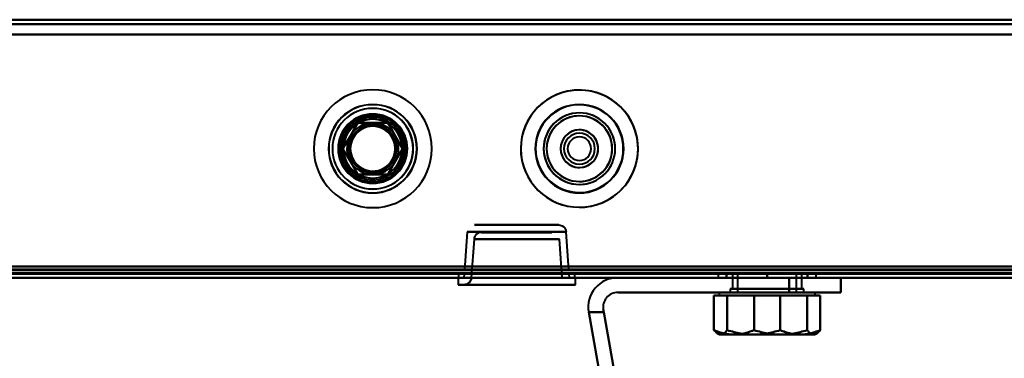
# Model space of a CAD drawing. Header units: millimetres. Extents: x -1087 to 1688, y -120 to 1046.
# Tile 48 of 78: x 324 to 458, y 117 to 163. Entities that reach past the tile are written whole.
import ezdxf

# ---------------------------------------------------------------- set-up
doc = ezdxf.new("R2010")
doc.units = ezdxf.units.MM
doc.layers.add('G-IMPT', color=8, linetype='Continuous', lineweight=40)

# ---------------------------------------------------------------- blocks, each defined once
blk = doc.blocks.new('NEXA 1000 CALQUES_dwg-755156-Arrière')
at = {"layer": 'G-IMPT'}
for p, q in [((548.9, 163.37), (-548.9, 163.37)), ((397.22, 135.52), (385.78, 135.52)), ((397.22, 135.52), (385.78, 135.52)), ((385.78, 135.52), (391.5, 135.52)), ((385.78, 135.52), (391.5, 135.52)), ((391.5, 135.52), (397.22, 135.52)), ((384.78, 134.59), (384.42, 129.37)), ((391.5, 134.59), (384.78, 134.59)), ((391.5, 134.59), (384.78, 134.59)), ((384.78, 134.59), (398.22, 134.59)), ((384.78, 134.59), (398.22, 134.59)), ((385.72, 133.59), (385.35, 128.35)), ((385.72, 133.59), (391.5, 133.59)), ((397.28, 133.59), (385.72, 133.59)), ((397.28, 133.59), (385.72, 133.59)), ((386.72, 134.52), (396.28, 134.52)), ((386.72, 134.52), (396.28, 134.52)), ((391.5, 134.52), (386.72, 134.52)), ((398.22, 134.59), (391.5, 134.59)), ((396.28, 134.52), (391.5, 134.52)), ((396.28, 134.52), (391.5, 134.52)), ((391.5, 133.59), (397.28, 133.59)), ((391.5, 133.59), (397.28, 133.59)), ((397.65, 128.35), (397.28, 133.59)), ((398.58, 129.37), (398.22, 134.59)), ((-549.4, 128.37), (549.4, 128.37)), ((-549.4, 128.37), (549.4, 128.37)), ((179.1, 128.87), (583.9, 128.87)), ((383.55, 128.37), (383.55, 127.42)), ((383.55, 128.37), (399.45, 128.37)), ((383.55, 128.37), (399.45, 128.37)), ((399.45, 128.37), (383.55, 128.37)), ((399.45, 128.37), (383.55, 128.37)), ((383.62, 128.87), (383.62, 128.37)), ((391.5, 128.87), (383.62, 128.87)), ((383.62, 128.87), (399.37, 128.87)), ((383.62, 128.87), (399.37, 128.87)), ((383.62, 128.37), (391.5, 128.37)), ((383.62, 128.37), (391.5, 128.37)), ((399.37, 128.37), (383.62, 128.37)), ((399.37, 128.37), (383.62, 128.37)), ((384.38, 128.87), (384.35, 128.37)), ((398.65, 128.37), (384.35, 128.37)), ((398.65, 128.37), (384.35, 128.37)), ((384.35, 128.37), (398.65, 128.37)), ((384.35, 128.37), (398.65, 128.37)), ((398.62, 128.87), (384.38, 128.87)), ((398.62, 128.87), (384.38, 128.87)), ((384.38, 128.87), (398.62, 128.87)), ((384.38, 128.87), (398.62, 128.87)), ((398.58, 129.37), (384.42, 129.37)), ((398.58, 129.37), (384.42, 129.37)), ((384.42, 129.37), (398.58, 129.37)), ((384.42, 129.37), (398.58, 129.37)), ((385.35, 128.35), (397.65, 128.35)), ((385.35, 128.35), (397.65, 128.35)), ((391.5, 128.35), (385.35, 128.35)), ((399.37, 128.87), (391.5, 128.87)), ((399.37, 128.87), (391.5, 128.87)), ((391.5, 128.37), (399.37, 128.37)), ((397.65, 128.35), (391.5, 128.35)), ((397.65, 128.35), (391.5, 128.35)), ((398.65, 128.37), (398.62, 128.87)), ((399.37, 128.37), (399.37, 128.87)), ((399.45, 127.42), (399.45, 128.37)), ((418.78, 128.87), (418.78, 128.37)), ((418.78, 128.87), (418.78, 128.37)), ((418.78, 128.87), (425.43, 128.87)), ((425.43, 128.87), (418.78, 128.87)), ((418.78, 128.87), (425.43, 128.87)), ((425.43, 128.87), (418.78, 128.87)), ((432.08, 128.37), (418.78, 128.37)), ((432.08, 128.37), (418.78, 128.37)), ((418.78, 128.37), (425.43, 128.37)), ((418.78, 128.37), (425.43, 128.37)), ((432.08, 128.37), (418.78, 128.37)), ((432.08, 128.37), (418.78, 128.37)), ((418.78, 128.37), (425.43, 128.37)), ((418.78, 128.37), (425.43, 128.37)), ((420.73, 128.87), (420.73, 126.87)), ((420.73, 128.87), (420.73, 126.87)), ((429.5, 128.87), (420.73, 128.87)), ((421.36, 128.87), (420.73, 128.87)), ((420.73, 128.87), (430.13, 128.87)), ((420.73, 128.87), (430.13, 128.87)), ((429.5, 128.87), (420.73, 128.87)), ((421.36, 128.87), (420.73, 128.87)), ((420.73, 128.87), (430.13, 128.87)), ((420.73, 128.87), (430.13, 128.87)), ((430.13, 128.87), (421.36, 128.87)), ((430.13, 128.87), (421.36, 128.87)), ((421.43, 128.87), (421.43, 126.37)), ((421.43, 128.87), (421.43, 126.37)), ((429.43, 128.87), (421.43, 128.87)), ((429.43, 128.87), (421.43, 128.87)), ((421.43, 128.87), (429.27, 128.87)), ((421.43, 128.87), (421.59, 128.87)), ((429.43, 128.87), (421.43, 128.87)), ((429.43, 128.87), (421.43, 128.87)), ((421.43, 128.87), (429.27, 128.87)), ((421.43, 128.87), (421.59, 128.87)), ((421.59, 128.87), (429.43, 128.87)), ((421.59, 128.87), (429.43, 128.87)), ((425.43, 128.87), (432.08, 128.87)), ((432.08, 128.87), (425.43, 128.87)), ((425.43, 128.87), (432.08, 128.87)), ((432.08, 128.87), (425.43, 128.87)), ((425.43, 128.37), (432.08, 128.37)), ((425.43, 128.37), (432.08, 128.37)), ((431.27, 128.37), (428.43, 128.37)), ((428.43, 128.37), (435.43, 128.37)), ((428.43, 128.37), (431.27, 128.37)), ((435.43, 128.37), (428.43, 128.37)), ((429.43, 126.37), (429.43, 128.87)), ((429.43, 126.37), (429.43, 128.87)), ((430.13, 126.87), (430.13, 128.87)), ((430.13, 126.87), (430.13, 128.87)), ((431.27, 128.37), (435.43, 128.37)), ((435.43, 128.37), (431.27, 128.37)), ((432.08, 128.37), (432.08, 128.87)), ((432.08, 128.37), (432.08, 128.87)), ((435.43, 126.37), (435.43, 128.37)), ((383.55, 127.42), (399.45, 127.42)), ((383.55, 127.42), (399.45, 127.42)), ((399.45, 127.42), (383.55, 127.42)), ((399.45, 127.42), (383.55, 127.42)), ((384.35, 127.42), (391.5, 127.42)), ((398.65, 127.42), (384.35, 127.42)), ((398.65, 127.42), (384.35, 127.42)), ((391.5, 127.42), (398.65, 127.42)), ((391.5, 127.42), (398.65, 127.42)), ((420.43, 126.87), (420.43, 126.37)), ((420.43, 126.87), (420.43, 126.37)), ((430.43, 126.87), (420.43, 126.87)), ((430.43, 126.87), (420.43, 126.87)), ((420.43, 126.87), (430.43, 126.87)), ((420.43, 126.87), (430.43, 126.87)), ((430.43, 126.87), (420.43, 126.87)), ((430.43, 126.87), (420.43, 126.87)), ((420.43, 126.87), (430.43, 126.87)), ((420.43, 126.87), (430.43, 126.87)), ((420.73, 126.87), (429.5, 126.87)), ((427.78, 126.87), (420.73, 126.87)), ((420.73, 126.87), (429.5, 126.87)), ((427.78, 126.87), (420.73, 126.87)), ((421.36, 126.87), (427.78, 126.87)), ((421.36, 126.87), (427.78, 126.87)), ((430.13, 126.87), (423.08, 126.87)), ((430.13, 126.87), (423.08, 126.87)), ((427.78, 126.87), (430.13, 126.87)), ((427.78, 126.87), (430.13, 126.87)), ((430.43, 126.37), (430.43, 126.87)), ((430.43, 126.37), (430.43, 126.87)), ((418.93, 126.37), (418.93, 125.97)), ((418.93, 126.37), (418.93, 125.97)), ((418.93, 126.37), (427.26, 126.37)), ((418.93, 126.37), (427.26, 126.37)), ((427.26, 126.37), (418.93, 126.37)), ((427.26, 126.37), (418.93, 126.37)), ((420.94, 125.97), (418.93, 125.97)), ((418.93, 125.97), (420.94, 125.97)), ((420.94, 125.97), (418.93, 125.97)), ((418.93, 125.97), (420.94, 125.97)), ((423.61, 125.97), (419.12, 125.97)), ((419.12, 125.97), (423.61, 125.97)), ((423.61, 125.97), (419.12, 125.97)), ((419.12, 125.97), (423.61, 125.97)), ((420.43, 126.37), (430.43, 126.37)), ((420.43, 126.37), (430.43, 126.37)), ((430.43, 126.37), (420.43, 126.37)), ((430.43, 126.37), (420.43, 126.37)), ((420.43, 126.37), (430.43, 126.37)), ((420.43, 126.37), (430.43, 126.37)), ((430.43, 126.37), (420.43, 126.37)), ((430.43, 126.37), (420.43, 126.37)), ((427.26, 125.97), (420.94, 125.97)), ((420.94, 125.97), (427.26, 125.97)), ((427.26, 125.97), (420.94, 125.97)), ((420.94, 125.97), (427.26, 125.97)), ((429.27, 126.37), (421.43, 126.37)), ((421.43, 126.37), (429.27, 126.37)), ((429.27, 126.37), (421.43, 126.37)), ((421.43, 126.37), (429.27, 126.37)), ((429.43, 126.37), (421.59, 126.37)), ((421.59, 126.37), (429.43, 126.37)), ((429.43, 126.37), (421.59, 126.37)), ((421.59, 126.37), (429.43, 126.37)), ((423.61, 126.37), (431.93, 126.37)), ((423.61, 126.37), (431.93, 126.37)), ((431.93, 126.37), (423.61, 126.37)), ((431.93, 126.37), (423.61, 126.37)), ((429.93, 125.97), (423.61, 125.97)), ((423.61, 125.97), (429.93, 125.97)), ((429.93, 125.97), (423.61, 125.97)), ((423.61, 125.97), (429.93, 125.97)), ((431.75, 125.97), (427.26, 125.97)), ((427.26, 125.97), (431.75, 125.97)), ((431.75, 125.97), (427.26, 125.97)), ((427.26, 125.97), (431.75, 125.97)), ((428.43, 126.37), (435.43, 126.37)), ((428.43, 126.37), (435.43, 126.37)), ((435.43, 126.37), (428.43, 126.37)), ((435.43, 126.37), (428.43, 126.37)), ((431.93, 125.97), (429.93, 125.97)), ((429.93, 125.97), (431.93, 125.97)), ((431.93, 125.97), (429.93, 125.97)), ((429.93, 125.97), (431.93, 125.97)), ((431.93, 125.97), (431.93, 126.37)), ((431.93, 125.97), (431.93, 126.37)), ((418.75, 120.78), (418.93, 120.67)), ((418.75, 120.78), (418.93, 120.67)), ((420.94, 120.67), (418.93, 120.67)), ((418.93, 120.67), (420.94, 120.67)), ((420.94, 120.67), (418.93, 120.67)), ((418.93, 120.67), (420.94, 120.67)), ((423.61, 120.67), (419.12, 120.67)), ((419.12, 120.67), (423.61, 120.67)), ((423.61, 120.67), (419.12, 120.67)), ((419.12, 120.67), (423.61, 120.67)), ((427.26, 120.67), (420.94, 120.67)), ((420.94, 120.67), (427.26, 120.67)), ((427.26, 120.67), (420.94, 120.67)), ((420.94, 120.67), (427.26, 120.67)), ((429.93, 120.67), (423.61, 120.67)), ((423.61, 120.67), (429.93, 120.67)), ((429.93, 120.67), (423.61, 120.67)), ((423.61, 120.67), (429.93, 120.67)), ((431.75, 120.67), (427.26, 120.67)), ((427.26, 120.67), (431.75, 120.67)), ((431.75, 120.67), (427.26, 120.67)), ((427.26, 120.67), (431.75, 120.67)), ((431.93, 120.67), (429.93, 120.67)), ((429.93, 120.67), (431.93, 120.67)), ((431.93, 120.67), (429.93, 120.67)), ((429.93, 120.67), (431.93, 120.67)), ((431.93, 120.67), (432.12, 120.78)), ((431.93, 120.67), (432.12, 120.78))]:
    blk.add_line(p, q, dxfattribs=at)
at = {"layer": 'G-IMPT', "flags": 128}
for points in [[(-548.9, 163.37), (-274.45, 163.37), (0, 163.37), (274.45, 163.37), (548.9, 163.37)], [(548.9, 163.37), (274.45, 163.37), (0, 163.37), (-274.45, 163.37), (-548.9, 163.37)], [(-548.9, 163.37), (-274.45, 163.37), (0, 163.37), (274.45, 163.37), (548.9, 163.37)], [(548.9, 163.37), (274.45, 163.37), (0, 163.37), (-274.45, 163.37), (-548.9, 163.37)], [(548.9, 162.77), (274.45, 162.77), (0, 162.77), (-274.45, 162.77), (-548.9, 162.77)], [(-548.9, 162.77), (-274.45, 162.77), (0, 162.77), (274.45, 162.77), (548.9, 162.77)], [(548.9, 162.77), (274.45, 162.77), (0, 162.77), (-274.45, 162.77), (-548.9, 162.77)], [(-548.9, 162.77), (-274.45, 162.77), (0, 162.77), (274.45, 162.77), (548.9, 162.77)], [(549.4, 161.37), (274.7, 161.37), (0, 161.37), (-274.7, 161.37), (-549.4, 161.37)], [(-549.4, 161.37), (-274.7, 161.37), (0, 161.37), (274.7, 161.37), (549.4, 161.37)], [(-548.9, 161.37), (-274.45, 161.37), (0, 161.37), (274.45, 161.37), (548.9, 161.37)], [(548.9, 161.37), (274.45, 161.37), (0, 161.37), (-274.45, 161.37), (-548.9, 161.37)], [(548.9, 161.37), (274.45, 161.37), (0, 161.37), (-274.45, 161.37), (-548.9, 161.37)], [(-548.9, 161.37), (-274.45, 161.37), (0, 161.37), (274.45, 161.37), (548.9, 161.37)], [(-548.9, 161.37), (-274.45, 161.37), (0, 161.37), (274.45, 161.37), (548.9, 161.37)], [(548.9, 161.37), (274.45, 161.37), (0, 161.37), (-274.45, 161.37), (-548.9, 161.37)], [(369.98, 149.37), (369.47, 148.5), (368.97, 147.62), (368.46, 146.75), (367.96, 145.87)], [(367.96, 145.87), (368.46, 146.75), (368.97, 147.62), (369.47, 148.5), (369.98, 149.37)], [(369.98, 149.37), (369.47, 148.5), (368.97, 147.62), (368.46, 146.75), (367.96, 145.87)], [(367.96, 145.87), (368.46, 146.75), (368.97, 147.62), (369.47, 148.5), (369.98, 149.37)], [(374.02, 149.37), (373.01, 149.37), (372, 149.37), (370.99, 149.37), (369.98, 149.37)], [(369.98, 149.37), (370.99, 149.37), (372, 149.37), (373.01, 149.37), (374.02, 149.37)], [(374.02, 149.37), (373.01, 149.37), (372, 149.37), (370.99, 149.37), (369.98, 149.37)], [(369.98, 149.37), (370.99, 149.37), (372, 149.37), (373.01, 149.37), (374.02, 149.37)], [(376.04, 145.87), (375.54, 146.75), (375.03, 147.62), (374.53, 148.5), (374.02, 149.37)], [(374.02, 149.37), (374.53, 148.5), (375.03, 147.62), (375.54, 146.75), (376.04, 145.87)], [(376.04, 145.87), (375.54, 146.75), (375.03, 147.62), (374.53, 148.5), (374.02, 149.37)], [(374.02, 149.37), (374.53, 148.5), (375.03, 147.62), (375.54, 146.75), (376.04, 145.87)], [(367.96, 145.87), (368.46, 145), (368.97, 144.12), (369.47, 143.25), (369.98, 142.37)], [(369.98, 142.37), (369.47, 143.25), (368.97, 144.12), (368.46, 145), (367.96, 145.87)], [(367.96, 145.87), (368.46, 145), (368.97, 144.12), (369.47, 143.25), (369.98, 142.37)], [(369.98, 142.37), (369.47, 143.25), (368.97, 144.12), (368.46, 145), (367.96, 145.87)], [(374.02, 142.37), (374.53, 143.25), (375.03, 144.12), (375.54, 145), (376.04, 145.87)], [(376.04, 145.87), (375.54, 145), (375.03, 144.12), (374.53, 143.25), (374.02, 142.37)], [(374.02, 142.37), (374.53, 143.25), (375.03, 144.12), (375.54, 145), (376.04, 145.87)], [(376.04, 145.87), (375.54, 145), (375.03, 144.12), (374.53, 143.25), (374.02, 142.37)], [(369.98, 142.37), (370.99, 142.37), (372, 142.37), (373.01, 142.37), (374.02, 142.37)], [(374.02, 142.37), (373.01, 142.37), (372, 142.37), (370.99, 142.37), (369.98, 142.37)], [(369.98, 142.37), (370.99, 142.37), (372, 142.37), (373.01, 142.37), (374.02, 142.37)], [(374.02, 142.37), (373.01, 142.37), (372, 142.37), (370.99, 142.37), (369.98, 142.37)], [(397.23, 135.52), (397.4, 135.51), (397.55, 135.46), (397.68, 135.41), (397.9, 135.26), (398.03, 135.11), (398.11, 134.98), (398.18, 134.78), (398.22, 134.59)], [(386.7, 134.52), (386.53, 134.51), (386.38, 134.46), (386.25, 134.41), (386.04, 134.26), (385.9, 134.11), (385.83, 133.98), (385.75, 133.78), (385.72, 133.59)], [(548.9, 129.87), (274.45, 129.87), (0, 129.87), (-274.45, 129.87), (-548.9, 129.87)], [(-548.9, 129.87), (-274.45, 129.87), (0, 129.87), (274.45, 129.87), (548.9, 129.87)], [(-548.9, 129.87), (-274.45, 129.87), (0, 129.87), (274.45, 129.87), (548.9, 129.87)], [(548.9, 129.87), (274.45, 129.87), (0, 129.87), (-274.45, 129.87), (-548.9, 129.87)], [(548.9, 129.87), (274.45, 129.87), (0, 129.87), (-274.45, 129.87), (-548.9, 129.87)], [(-548.9, 129.87), (-274.45, 129.87), (0, 129.87), (274.45, 129.87), (548.9, 129.87)], [(548.9, 129.87), (274.45, 129.87), (0, 129.87), (-274.45, 129.87), (-548.9, 129.87)], [(-548.9, 129.87), (-274.45, 129.87), (0, 129.87), (274.45, 129.87), (548.9, 129.87)], [(548.9, 129.47), (274.45, 129.47), (0, 129.47), (-274.45, 129.47), (-548.9, 129.47)], [(-548.9, 129.47), (-274.45, 129.47), (0, 129.47), (274.45, 129.47), (548.9, 129.47)], [(583.9, 129.47), (482.7, 129.47), (381.5, 129.47), (280.3, 129.47), (179.1, 129.47)], [(583.9, 129.47), (482.7, 129.47), (381.5, 129.47), (280.3, 129.47), (179.1, 129.47)], [(179.1, 129.47), (280.3, 129.47), (381.5, 129.47), (482.7, 129.47), (583.9, 129.47)], [(-549.4, 128.97), (-274.7, 128.97), (0, 128.97), (274.7, 128.97), (549.4, 128.97)], [(549.4, 128.97), (274.7, 128.97), (0, 128.97), (-274.7, 128.97), (-549.4, 128.97)], [(-549.4, 128.97), (-274.7, 128.97), (0, 128.97), (274.7, 128.97), (549.4, 128.97)], [(549.4, 128.97), (274.7, 128.97), (0, 128.97), (-274.7, 128.97), (-549.4, 128.97)], [(-549.4, 128.97), (-274.7, 128.97), (0, 128.97), (274.7, 128.97), (549.4, 128.97)], [(549.4, 128.97), (274.7, 128.97), (0, 128.97), (-274.7, 128.97), (-549.4, 128.97)], [(-549.4, 128.97), (-274.7, 128.97), (0, 128.97), (274.7, 128.97), (549.4, 128.97)], [(549.4, 128.97), (274.7, 128.97), (0, 128.97), (-274.7, 128.97), (-549.4, 128.97)], [(549.4, 128.97), (274.7, 128.97), (0, 128.97), (-274.7, 128.97), (-549.4, 128.97)], [(549.4, 128.87), (274.7, 128.87), (0, 128.87), (-274.7, 128.87), (-549.4, 128.87)], [(-549.4, 128.87), (-274.7, 128.87), (0, 128.87), (274.7, 128.87), (549.4, 128.87)], [(-549.4, 128.87), (-274.7, 128.87), (0, 128.87), (274.7, 128.87), (549.4, 128.87)], [(-549.4, 128.37), (-274.7, 128.37), (0, 128.37), (274.7, 128.37), (549.4, 128.37)], [(549.4, 128.37), (274.7, 128.37), (0, 128.37), (-274.7, 128.37), (-549.4, 128.37)], [(549, 129.37), (274.5, 129.37), (0, 129.37), (-274.5, 129.37), (-549, 129.37)], [(-549, 129.37), (-274.5, 129.37), (0, 129.37), (274.5, 129.37), (549, 129.37)], [(-549, 128.87), (-274.5, 128.87), (0, 128.87), (274.5, 128.87), (549, 128.87)], [(549, 128.87), (274.5, 128.87), (0, 128.87), (-274.5, 128.87), (-549, 128.87)], [(549, 128.87), (274.5, 128.87), (0, 128.87), (-274.5, 128.87), (-549, 128.87)], [(-549, 128.87), (-274.5, 128.87), (0, 128.87), (274.5, 128.87), (549, 128.87)], [(548.9, 129.37), (274.45, 129.37), (0, 129.37), (-274.45, 129.37), (-548.9, 129.37)], [(-548.9, 129.37), (-274.45, 129.37), (0, 129.37), (274.45, 129.37), (548.9, 129.37)], [(548.9, 128.87), (274.45, 128.87), (0, 128.87), (-274.45, 128.87), (-548.9, 128.87)], [(-548.9, 128.87), (-274.45, 128.87), (0, 128.87), (274.45, 128.87), (548.9, 128.87)], [(-548.9, 128.87), (-274.45, 128.87), (0, 128.87), (274.45, 128.87), (548.9, 128.87)], [(548.9, 128.87), (274.45, 128.87), (0, 128.87), (-274.45, 128.87), (-548.9, 128.87)], [(548.9, 128.87), (274.45, 128.87), (0, 128.87), (-274.45, 128.87), (-548.9, 128.87)], [(-548.9, 128.87), (-274.45, 128.87), (0, 128.87), (274.45, 128.87), (548.9, 128.87)], [(-405.2, 128.37), (-202.6, 128.37), (0, 128.37), (202.6, 128.37), (405.2, 128.37)], [(405.2, 128.37), (202.6, 128.37), (0, 128.37), (-202.6, 128.37), (-405.2, 128.37)], [(405.2, 128.37), (202.6, 128.37), (0, 128.37), (-202.6, 128.37), (-405.2, 128.37)], [(-405.2, 128.37), (-202.6, 128.37), (0, 128.37), (202.6, 128.37), (405.2, 128.37)], [(405.2, 128.37), (202.6, 128.37), (0, 128.37), (-202.6, 128.37), (-405.2, 128.37)], [(-405.2, 128.37), (-202.6, 128.37), (0, 128.37), (202.6, 128.37), (405.2, 128.37)], [(178.6, 128.97), (280.05, 128.97), (381.5, 128.97), (482.95, 128.97), (584.4, 128.97)], [(178.6, 128.97), (280.05, 128.97), (381.5, 128.97), (482.95, 128.97), (584.4, 128.97)], [(584.4, 128.97), (482.95, 128.97), (381.5, 128.97), (280.05, 128.97), (178.6, 128.97)], [(584.4, 128.87), (482.95, 128.87), (381.5, 128.87), (280.05, 128.87), (178.6, 128.87)], [(584.4, 128.37), (482.95, 128.37), (381.5, 128.37), (280.05, 128.37), (178.6, 128.37)], [(178.6, 128.37), (280.05, 128.37), (381.5, 128.37), (482.95, 128.37), (584.4, 128.37)], [(584.4, 128.37), (482.95, 128.37), (381.5, 128.37), (280.05, 128.37), (178.6, 128.37)], [(178.6, 128.37), (280.05, 128.37), (381.5, 128.37), (482.95, 128.37), (584.4, 128.37)], [(179.1, 129.37), (280.3, 129.37), (381.5, 129.37), (482.7, 129.37), (583.9, 129.37)], [(583.9, 129.37), (482.7, 129.37), (381.5, 129.37), (280.3, 129.37), (179.1, 129.37)], [(179.1, 129.37), (280.3, 129.37), (381.5, 129.37), (482.7, 129.37), (583.9, 129.37)], [(179.1, 128.87), (280.3, 128.87), (381.5, 128.87), (482.7, 128.87), (583.9, 128.87)], [(179.1, 128.87), (280.3, 128.87), (381.5, 128.87), (482.7, 128.87), (583.9, 128.87)], [(583.9, 128.87), (482.7, 128.87), (381.5, 128.87), (280.3, 128.87), (179.1, 128.87)], [(583.9, 128.87), (482.7, 128.87), (381.5, 128.87), (280.3, 128.87), (179.1, 128.87)], [(583.9, 128.87), (482.7, 128.87), (381.5, 128.87), (280.3, 128.87), (179.1, 128.87)], [(179.1, 128.87), (280.3, 128.87), (381.5, 128.87), (482.7, 128.87), (583.9, 128.87)], [(385.35, 128.35), (385.32, 128.18), (385.27, 128.03), (385.2, 127.9), (385.04, 127.69), (384.88, 127.57), (384.74, 127.5), (384.54, 127.44), (384.37, 127.42)], [(405.2, 128.37), (411.72, 128.37), (418.24, 128.37), (424.75, 128.37), (431.27, 128.37)], [(428.43, 128.37), (422.63, 128.37), (416.82, 128.37), (411.01, 128.37), (405.2, 128.37)], [(405.2, 128.37), (412.76, 128.37), (420.32, 128.37), (427.88, 128.37), (435.43, 128.37)], [(435.43, 128.37), (427.88, 128.37), (420.32, 128.37), (412.76, 128.37), (405.2, 128.37)], [(428.43, 128.37), (422.63, 128.37), (416.82, 128.37), (411.01, 128.37), (405.2, 128.37)], [(405.2, 128.37), (411.01, 128.37), (416.82, 128.37), (422.63, 128.37), (428.43, 128.37)], [(405.2, 128.37), (412.76, 128.37), (420.32, 128.37), (427.88, 128.37), (435.43, 128.37)], [(431.27, 128.37), (424.75, 128.37), (418.24, 128.37), (411.72, 128.37), (405.2, 128.37)], [(435.43, 128.37), (427.88, 128.37), (420.32, 128.37), (412.76, 128.37), (405.2, 128.37)], [(405.2, 128.37), (411.01, 128.37), (416.82, 128.37), (422.63, 128.37), (428.43, 128.37)], [(425.43, 128.87), (424.06, 128.87), (422.68, 128.87), (421.31, 128.87), (419.93, 128.87)], [(419.93, 128.87), (419.93, 128.75), (419.93, 128.62), (419.93, 128.5), (419.93, 128.37)], [(419.93, 128.87), (419.93, 128.75), (419.93, 128.62), (419.93, 128.5), (419.93, 128.37)], [(419.93, 128.37), (419.93, 128.5), (419.93, 128.62), (419.93, 128.75), (419.93, 128.87)], [(419.93, 128.87), (421.31, 128.87), (422.68, 128.87), (424.06, 128.87), (425.43, 128.87)], [(419.93, 128.37), (419.93, 128.5), (419.93, 128.62), (419.93, 128.75), (419.93, 128.87)], [(425.43, 128.87), (424.06, 128.87), (422.68, 128.87), (421.31, 128.87), (419.93, 128.87)], [(419.93, 128.87), (421.31, 128.87), (422.68, 128.87), (424.06, 128.87), (425.43, 128.87)], [(425.43, 128.87), (424.06, 128.87), (422.68, 128.87), (421.31, 128.87), (419.93, 128.87)], [(419.93, 128.87), (419.93, 128.75), (419.93, 128.62), (419.93, 128.5), (419.93, 128.37)], [(419.93, 128.87), (419.93, 128.75), (419.93, 128.62), (419.93, 128.5), (419.93, 128.37)], [(419.93, 128.37), (419.93, 128.5), (419.93, 128.62), (419.93, 128.75), (419.93, 128.87)], [(419.93, 128.87), (421.31, 128.87), (422.68, 128.87), (424.06, 128.87), (425.43, 128.87)], [(419.93, 128.37), (419.93, 128.5), (419.93, 128.62), (419.93, 128.75), (419.93, 128.87)], [(425.43, 128.87), (424.06, 128.87), (422.68, 128.87), (421.31, 128.87), (419.93, 128.87)], [(419.93, 128.87), (421.31, 128.87), (422.68, 128.87), (424.06, 128.87), (425.43, 128.87)], [(419.93, 128.37), (421.31, 128.37), (422.68, 128.37), (424.06, 128.37), (425.43, 128.37)], [(425.43, 128.37), (424.06, 128.37), (422.68, 128.37), (421.31, 128.37), (419.93, 128.37)], [(419.93, 128.37), (421.31, 128.37), (422.68, 128.37), (424.06, 128.37), (425.43, 128.37)], [(425.43, 128.37), (424.06, 128.37), (422.68, 128.37), (421.31, 128.37), (419.93, 128.37)], [(419.93, 128.37), (421.31, 128.37), (422.68, 128.37), (424.06, 128.37), (425.43, 128.37)], [(425.43, 128.37), (424.06, 128.37), (422.68, 128.37), (421.31, 128.37), (419.93, 128.37)], [(419.93, 128.37), (421.31, 128.37), (422.68, 128.37), (424.06, 128.37), (425.43, 128.37)], [(425.43, 128.37), (424.06, 128.37), (422.68, 128.37), (421.31, 128.37), (419.93, 128.37)], [(425.43, 128.87), (426.81, 128.87), (428.18, 128.87), (429.56, 128.87), (430.93, 128.87)], [(425.43, 128.37), (425.43, 128.5), (425.43, 128.62), (425.43, 128.75), (425.43, 128.87)], [(430.93, 128.87), (429.56, 128.87), (428.18, 128.87), (426.81, 128.87), (425.43, 128.87)], [(425.43, 128.87), (425.43, 128.75), (425.43, 128.62), (425.43, 128.5), (425.43, 128.37)], [(425.43, 128.37), (425.43, 128.5), (425.43, 128.62), (425.43, 128.75), (425.43, 128.87)], [(425.43, 128.87), (425.43, 128.75), (425.43, 128.62), (425.43, 128.5), (425.43, 128.37)], [(425.43, 128.87), (426.81, 128.87), (428.18, 128.87), (429.56, 128.87), (430.93, 128.87)], [(430.93, 128.87), (429.56, 128.87), (428.18, 128.87), (426.81, 128.87), (425.43, 128.87)], [(425.43, 128.87), (426.81, 128.87), (428.18, 128.87), (429.56, 128.87), (430.93, 128.87)], [(425.43, 128.37), (425.43, 128.5), (425.43, 128.62), (425.43, 128.75), (425.43, 128.87)], [(430.93, 128.87), (429.56, 128.87), (428.18, 128.87), (426.81, 128.87), (425.43, 128.87)], [(425.43, 128.87), (425.43, 128.75), (425.43, 128.62), (425.43, 128.5), (425.43, 128.37)], [(425.43, 128.37), (425.43, 128.5), (425.43, 128.62), (425.43, 128.75), (425.43, 128.87)], [(425.43, 128.87), (425.43, 128.75), (425.43, 128.62), (425.43, 128.5), (425.43, 128.37)], [(425.43, 128.87), (426.81, 128.87), (428.18, 128.87), (429.56, 128.87), (430.93, 128.87)], [(430.93, 128.87), (429.56, 128.87), (428.18, 128.87), (426.81, 128.87), (425.43, 128.87)], [(430.93, 128.37), (429.56, 128.37), (428.18, 128.37), (426.81, 128.37), (425.43, 128.37)], [(425.43, 128.37), (426.81, 128.37), (428.18, 128.37), (429.56, 128.37), (430.93, 128.37)], [(430.93, 128.37), (429.56, 128.37), (428.18, 128.37), (426.81, 128.37), (425.43, 128.37)], [(425.43, 128.37), (426.81, 128.37), (428.18, 128.37), (429.56, 128.37), (430.93, 128.37)], [(430.93, 128.37), (429.56, 128.37), (428.18, 128.37), (426.81, 128.37), (425.43, 128.37)], [(425.43, 128.37), (426.81, 128.37), (428.18, 128.37), (429.56, 128.37), (430.93, 128.37)], [(430.93, 128.37), (429.56, 128.37), (428.18, 128.37), (426.81, 128.37), (425.43, 128.37)], [(425.43, 128.37), (426.81, 128.37), (428.18, 128.37), (429.56, 128.37), (430.93, 128.37)], [(428.43, 126.37), (428.43, 126.87), (428.43, 127.37), (428.43, 127.87), (428.43, 128.37)], [(428.43, 128.37), (428.43, 127.87), (428.43, 127.37), (428.43, 126.87), (428.43, 126.37)], [(428.43, 128.37), (428.43, 127.87), (428.43, 127.37), (428.43, 126.87), (428.43, 126.37)], [(428.43, 126.37), (428.43, 126.87), (428.43, 127.37), (428.43, 127.87), (428.43, 128.37)], [(430.93, 128.87), (430.93, 128.75), (430.93, 128.62), (430.93, 128.5), (430.93, 128.37)], [(430.93, 128.87), (430.93, 128.75), (430.93, 128.62), (430.93, 128.5), (430.93, 128.37)], [(430.93, 128.37), (430.93, 128.5), (430.93, 128.62), (430.93, 128.75), (430.93, 128.87)], [(430.93, 128.37), (430.93, 128.5), (430.93, 128.62), (430.93, 128.75), (430.93, 128.87)], [(430.93, 128.87), (430.93, 128.75), (430.93, 128.62), (430.93, 128.5), (430.93, 128.37)], [(430.93, 128.87), (430.93, 128.75), (430.93, 128.62), (430.93, 128.5), (430.93, 128.37)], [(430.93, 128.37), (430.93, 128.5), (430.93, 128.62), (430.93, 128.75), (430.93, 128.87)], [(430.93, 128.37), (430.93, 128.5), (430.93, 128.62), (430.93, 128.75), (430.93, 128.87)], [(534.16, 128.37), (508.44, 128.37), (482.72, 128.37), (456.99, 128.37), (431.27, 128.37)], [(431.27, 128.37), (456.99, 128.37), (482.72, 128.37), (508.44, 128.37), (534.16, 128.37)], [(435.43, 128.37), (435.43, 127.87), (435.43, 127.37), (435.43, 126.87), (435.43, 126.37)], [(435.43, 126.37), (435.43, 126.87), (435.43, 127.37), (435.43, 127.87), (435.43, 128.37)], [(435.43, 126.37), (435.43, 126.87), (435.43, 127.37), (435.43, 127.87), (435.43, 128.37)], [(435.43, 128.37), (435.43, 127.87), (435.43, 127.37), (435.43, 126.87), (435.43, 126.37)], [(435.43, 128.37), (459.08, 128.37), (482.72, 128.37), (506.36, 128.37), (530, 128.37)], [(530, 128.37), (506.36, 128.37), (482.72, 128.37), (459.08, 128.37), (435.43, 128.37)], [(530, 128.37), (506.36, 128.37), (482.72, 128.37), (459.08, 128.37), (435.43, 128.37)], [(435.43, 128.37), (459.08, 128.37), (482.72, 128.37), (506.36, 128.37), (530, 128.37)], [(405.2, 126.37), (411.01, 126.37), (416.82, 126.37), (422.63, 126.37), (428.43, 126.37)], [(428.43, 126.37), (422.63, 126.37), (416.82, 126.37), (411.01, 126.37), (405.2, 126.37)], [(428.43, 126.37), (422.63, 126.37), (416.82, 126.37), (411.01, 126.37), (405.2, 126.37)], [(405.2, 126.37), (411.01, 126.37), (416.82, 126.37), (422.63, 126.37), (428.43, 126.37)], [(420.94, 125.97), (420.26, 125.97), (419.59, 125.97), (418.91, 125.97), (418.23, 125.97)], [(418.23, 125.97), (418.45, 125.97), (418.67, 125.97), (418.9, 125.97), (419.12, 125.97)], [(418.23, 121.25), (418.23, 122.43), (418.23, 123.61), (418.23, 124.79), (418.23, 125.97)], [(418.23, 125.97), (418.91, 125.97), (419.59, 125.97), (420.26, 125.97), (420.94, 125.97)], [(419.12, 125.97), (418.9, 125.97), (418.67, 125.97), (418.45, 125.97), (418.23, 125.97)], [(418.23, 125.97), (418.23, 124.79), (418.23, 123.61), (418.23, 122.43), (418.23, 121.25)], [(420.94, 125.97), (420.26, 125.97), (419.59, 125.97), (418.91, 125.97), (418.23, 125.97)], [(418.23, 125.97), (418.45, 125.97), (418.67, 125.97), (418.9, 125.97), (419.12, 125.97)], [(418.23, 121.25), (418.23, 122.43), (418.23, 123.61), (418.23, 124.79), (418.23, 125.97)], [(418.23, 125.97), (418.91, 125.97), (419.59, 125.97), (420.26, 125.97), (420.94, 125.97)], [(419.12, 125.97), (418.9, 125.97), (418.67, 125.97), (418.45, 125.97), (418.23, 125.97)], [(418.23, 125.97), (418.23, 124.79), (418.23, 123.61), (418.23, 122.43), (418.23, 121.25)], [(419.12, 125.97), (419.34, 125.97), (419.56, 125.97), (419.79, 125.97), (420.01, 125.97)], [(420.01, 125.97), (419.79, 125.97), (419.56, 125.97), (419.34, 125.97), (419.12, 125.97)], [(419.12, 125.97), (419.34, 125.97), (419.56, 125.97), (419.79, 125.97), (420.01, 125.97)], [(420.01, 125.97), (419.79, 125.97), (419.56, 125.97), (419.34, 125.97), (419.12, 125.97)], [(420.01, 125.97), (420.91, 125.97), (421.81, 125.97), (422.71, 125.97), (423.61, 125.97)], [(420.01, 121.25), (420.01, 122.43), (420.01, 123.61), (420.01, 124.79), (420.01, 125.97)], [(423.61, 125.97), (422.71, 125.97), (421.81, 125.97), (420.91, 125.97), (420.01, 125.97)], [(420.01, 125.97), (420.01, 124.79), (420.01, 123.61), (420.01, 122.43), (420.01, 121.25)], [(420.01, 125.97), (420.91, 125.97), (421.81, 125.97), (422.71, 125.97), (423.61, 125.97)], [(420.01, 121.25), (420.01, 122.43), (420.01, 123.61), (420.01, 124.79), (420.01, 125.97)], [(423.61, 125.97), (422.71, 125.97), (421.81, 125.97), (420.91, 125.97), (420.01, 125.97)], [(420.01, 125.97), (420.01, 124.79), (420.01, 123.61), (420.01, 122.43), (420.01, 121.25)], [(423.66, 125.97), (422.98, 125.97), (422.3, 125.97), (421.62, 125.97), (420.94, 125.97)], [(420.94, 125.97), (421.62, 125.97), (422.3, 125.97), (422.98, 125.97), (423.66, 125.97)], [(423.66, 125.97), (422.98, 125.97), (422.3, 125.97), (421.62, 125.97), (420.94, 125.97)], [(420.94, 125.97), (421.62, 125.97), (422.3, 125.97), (422.98, 125.97), (423.66, 125.97)], [(423.61, 125.97), (424.51, 125.97), (425.41, 125.97), (426.31, 125.97), (427.21, 125.97)], [(427.21, 125.97), (426.31, 125.97), (425.41, 125.97), (424.51, 125.97), (423.61, 125.97)], [(423.61, 125.97), (424.51, 125.97), (425.41, 125.97), (426.31, 125.97), (427.21, 125.97)], [(427.21, 125.97), (426.31, 125.97), (425.41, 125.97), (424.51, 125.97), (423.61, 125.97)], [(427.26, 125.97), (426.36, 125.97), (425.46, 125.97), (424.56, 125.97), (423.66, 125.97)], [(423.66, 121.25), (423.66, 122.43), (423.66, 123.61), (423.66, 124.79), (423.66, 125.97)], [(423.66, 125.97), (424.56, 125.97), (425.46, 125.97), (426.36, 125.97), (427.26, 125.97)], [(423.66, 125.97), (423.66, 124.79), (423.66, 123.61), (423.66, 122.43), (423.66, 121.25)], [(427.26, 125.97), (426.36, 125.97), (425.46, 125.97), (424.56, 125.97), (423.66, 125.97)], [(423.66, 121.25), (423.66, 122.43), (423.66, 123.61), (423.66, 124.79), (423.66, 125.97)], [(423.66, 125.97), (424.56, 125.97), (425.46, 125.97), (426.36, 125.97), (427.26, 125.97)], [(423.66, 125.97), (423.66, 124.79), (423.66, 123.61), (423.66, 122.43), (423.66, 121.25)], [(427.21, 125.97), (427.89, 125.97), (428.57, 125.97), (429.25, 125.97), (429.93, 125.97)], [(427.21, 121.25), (427.21, 122.43), (427.21, 123.61), (427.21, 124.79), (427.21, 125.97)], [(429.93, 125.97), (429.25, 125.97), (428.57, 125.97), (427.89, 125.97), (427.21, 125.97)], [(427.21, 125.97), (427.21, 124.79), (427.21, 123.61), (427.21, 122.43), (427.21, 121.25)], [(427.21, 125.97), (427.89, 125.97), (428.57, 125.97), (429.25, 125.97), (429.93, 125.97)], [(427.21, 121.25), (427.21, 122.43), (427.21, 123.61), (427.21, 124.79), (427.21, 125.97)], [(429.93, 125.97), (429.25, 125.97), (428.57, 125.97), (427.89, 125.97), (427.21, 125.97)], [(427.21, 125.97), (427.21, 124.79), (427.21, 123.61), (427.21, 122.43), (427.21, 121.25)], [(430.86, 125.97), (429.96, 125.97), (429.06, 125.97), (428.16, 125.97), (427.26, 125.97)], [(427.26, 125.97), (428.16, 125.97), (429.06, 125.97), (429.96, 125.97), (430.86, 125.97)], [(430.86, 125.97), (429.96, 125.97), (429.06, 125.97), (428.16, 125.97), (427.26, 125.97)], [(427.26, 125.97), (428.16, 125.97), (429.06, 125.97), (429.96, 125.97), (430.86, 125.97)], [(429.93, 125.97), (430.6, 125.97), (431.28, 125.97), (431.96, 125.97), (432.64, 125.97)], [(432.64, 125.97), (431.96, 125.97), (431.28, 125.97), (430.6, 125.97), (429.93, 125.97)], [(429.93, 125.97), (430.6, 125.97), (431.28, 125.97), (431.96, 125.97), (432.64, 125.97)], [(432.64, 125.97), (431.96, 125.97), (431.28, 125.97), (430.6, 125.97), (429.93, 125.97)], [(431.75, 125.97), (431.53, 125.97), (431.3, 125.97), (431.08, 125.97), (430.86, 125.97)], [(430.86, 121.25), (430.86, 122.43), (430.86, 123.61), (430.86, 124.79), (430.86, 125.97)], [(430.86, 125.97), (431.08, 125.97), (431.3, 125.97), (431.53, 125.97), (431.75, 125.97)], [(430.86, 125.97), (430.86, 124.79), (430.86, 123.61), (430.86, 122.43), (430.86, 121.25)], [(431.75, 125.97), (431.53, 125.97), (431.3, 125.97), (431.08, 125.97), (430.86, 125.97)], [(430.86, 121.25), (430.86, 122.43), (430.86, 123.61), (430.86, 124.79), (430.86, 125.97)], [(430.86, 125.97), (431.08, 125.97), (431.3, 125.97), (431.53, 125.97), (431.75, 125.97)], [(430.86, 125.97), (430.86, 124.79), (430.86, 123.61), (430.86, 122.43), (430.86, 121.25)], [(432.64, 125.97), (432.42, 125.97), (432.19, 125.97), (431.97, 125.97), (431.75, 125.97)], [(431.75, 125.97), (431.97, 125.97), (432.19, 125.97), (432.42, 125.97), (432.64, 125.97)], [(432.64, 125.97), (432.42, 125.97), (432.19, 125.97), (431.97, 125.97), (431.75, 125.97)], [(431.75, 125.97), (431.97, 125.97), (432.19, 125.97), (432.42, 125.97), (432.64, 125.97)], [(432.64, 125.97), (432.64, 124.79), (432.64, 123.61), (432.64, 122.43), (432.64, 121.25)], [(432.64, 121.25), (432.64, 122.43), (432.64, 123.61), (432.64, 124.79), (432.64, 125.97)], [(432.64, 125.97), (432.64, 124.79), (432.64, 123.61), (432.64, 122.43), (432.64, 121.25)], [(432.64, 121.25), (432.64, 122.43), (432.64, 123.61), (432.64, 124.79), (432.64, 125.97)], [(401.26, 123.68), (401.77, 123.68), (402.28, 123.68), (402.79, 123.68), (403.29, 123.68)], [(403.29, 123.68), (402.79, 123.68), (402.28, 123.68), (401.77, 123.68), (401.26, 123.68)], [(422.49, 3.31), (417.18, 33.4), (411.87, 63.49), (406.57, 93.58), (401.26, 123.68)], [(401.26, 123.68), (406.57, 93.58), (411.87, 63.49), (417.18, 33.4), (422.49, 3.31)], [(401.26, 123.68), (401.77, 123.68), (402.28, 123.68), (402.79, 123.68), (403.29, 123.68)], [(422.49, 3.31), (417.18, 33.4), (411.87, 63.49), (406.57, 93.58), (401.26, 123.68)], [(401.26, 123.68), (406.57, 93.58), (411.87, 63.49), (417.18, 33.4), (422.49, 3.31)], [(403.29, 123.68), (402.79, 123.68), (402.28, 123.68), (401.77, 123.68), (401.26, 123.68)], [(403.29, 123.68), (403.28, 123.76), (403.26, 123.85), (403.25, 123.94), (403.23, 124.03)], [(403.23, 124.03), (403.25, 123.94), (403.26, 123.85), (403.28, 123.76), (403.29, 123.68)], [(403.29, 123.68), (403.28, 123.76), (403.26, 123.85), (403.25, 123.94), (403.23, 124.03)], [(403.23, 124.03), (403.25, 123.94), (403.26, 123.85), (403.28, 123.76), (403.29, 123.68)], [(403.29, 123.68), (408.58, 93.67), (413.87, 63.67), (419.17, 33.66), (424.46, 3.65)], [(424.46, 3.65), (419.17, 33.66), (413.87, 63.67), (408.58, 93.67), (403.29, 123.68)], [(403.29, 123.68), (408.58, 93.67), (413.87, 63.67), (419.17, 33.66), (424.46, 3.65)], [(424.46, 3.65), (419.17, 33.66), (413.87, 63.67), (408.58, 93.67), (403.29, 123.68)]]:
    blk.add_lwpolyline(points, dxfattribs=at)
at = {"layer": 'G-IMPT'}
for centre, radius, start, end in [((372, 145.87), 8, 0, 180), ((372, 145.87), 8, 90, 270), ((372, 145.87), 8, 90, 270), ((372, 145.87), 8, 360, 180), ((372, 145.87), 8, 0, 180), ((372, 145.87), 8, 90, 270), ((372, 145.87), 8, 90, 270), ((372, 145.87), 8, 360, 180), ((372, 145.87), 8, 360, 90), ((372, 145.87), 8, 360, 90), ((372, 145.87), 8, 360, 90), ((372, 145.87), 8, 360, 90), ((400, 145.87), 7.95, 0, 180), ((400, 145.87), 7.95, 0, 112.5227), ((400, 145.87), 7.95, 292.5227, 112.5227), ((400, 145.87), 7.95, 292.5227, 112.5227), ((400, 145.87), 7.95, 112.5227, 292.5227), ((400, 145.87), 7.95, 112.5227, 292.5227), ((400, 145.87), 7.95, 112.5227, 292.5227), ((372, 145.87), 6, 90, 270), ((372, 145.87), 6, 0, 180), ((372, 145.87), 6, 90, 180), ((372, 145.87), 6, 360, 180), ((372, 145.87), 6, 0, 180), ((372, 145.87), 6, 0, 180), ((372, 145.87), 6, 0, 180), ((372, 145.87), 5.97, 90, 270), ((372, 145.87), 5.98, 90, 270), ((372, 145.87), 5.97, 90, 270), ((372, 145.87), 5.47, 90, 270), ((372, 145.87), 5.47, 90, 270), ((372, 145.87), 6, 270, 90), ((372, 145.87), 6, 0, 90), ((372, 145.87), 5.97, 270, 90), ((372, 145.87), 5.97, 270, 90), ((372, 145.87), 5.97, 270, 90), ((372, 145.87), 5.47, 270, 90), ((372, 145.87), 5.48, 270, 90), ((400, 145.87), 6, 90, 270), ((400, 145.87), 6, 90, 270), ((400, 145.87), 6, 360, 180), ((400, 145.87), 6, 90, 180), ((400, 145.87), 6, 90, 180), ((400, 145.87), 6, 0, 180), ((400, 145.87), 5.95, 112.5227, 292.5227), ((400, 145.87), 5.95, 112.5227, 180), ((400, 145.87), 5.95, 292.5227, 112.5227), ((400, 145.87), 5.95, 292.5227, 112.5227), ((400, 145.87), 6, 0, 90), ((400, 145.87), 6, 270, 90), ((400, 145.87), 6, 270, 90), ((400, 145.87), 6, 270, 90), ((372, 145.87), 4.7, 90, 270), ((372, 145.87), 4.7, 90, 270), ((372, 145.87), 4.5, 90, 180), ((372, 145.87), 4.5, 90, 270), ((372, 145.87), 4.5, 0, 180), ((372, 145.87), 4.5, 0, 180), ((372, 145.87), 4.5, 0, 180), ((372, 145.87), 4.5, 90, 270), ((372, 145.87), 4.5, 90, 270), ((372, 145.87), 4.5, 90, 270), ((372, 145.87), 4.25, 360, 180), ((372, 145.87), 4.25, 360, 180), ((372, 145.87), 4.25, 360, 180), ((372, 145.87), 4.25, 360, 180), ((372, 145.87), 4, 90, 270), ((372, 145.87), 4, 90, 270), ((372, 145.87), 4, 104.7172, 180), ((372, 145.87), 4, 104.7172, 284.7172), ((372, 145.87), 4, 104.7172, 180), ((372, 145.87), 4, 104.7172, 270), ((372, 145.87), 4, 104.7172, 284.7172), ((372, 145.87), 4, 104.7172, 284.7172), ((372, 145.87), 4, 90, 104.7172), ((372, 145.87), 4, 284.7172, 104.7172), ((372, 145.87), 4, 284.7172, 104.7172), ((372, 145.87), 4, 284.7172, 104.7172), ((372, 145.87), 4, 284.7172, 104.7172), ((372, 145.87), 4, 284.7172, 104.7172), ((372, 145.87), 4.7, 270, 90), ((372, 145.87), 4.7, 270, 90), ((372, 145.87), 4.5, 0, 90), ((372, 145.87), 4.5, 270, 90), ((372, 145.87), 4.5, 270, 90), ((372, 145.87), 4.5, 360, 90), ((372, 145.87), 4.5, 270, 90), ((372, 145.87), 4, 284.7172, 90), ((372, 145.87), 4, 270, 90), ((372, 145.87), 4, 270, 90), ((400, 145.87), 4.85, 360, 180), ((400, 145.87), 4.85, 112.5227, 292.5227), ((400, 145.87), 4.85, 112.5227, 292.5227), ((400, 145.87), 4.85, 112.5227, 180), ((400, 145.87), 4.45, 360, 180), ((400, 145.87), 4.45, 360, 180), ((400, 145.87), 4.45, 112.5227, 180), ((400, 145.87), 4.45, 112.5227, 292.5227), ((400, 145.87), 4.85, 292.5227, 112.5227), ((400, 145.87), 4.85, 292.5227, 112.5227), ((400, 145.87), 4.85, 292.5227, 112.5227), ((400, 145.87), 4.45, 360, 112.5227), ((400, 145.87), 4.45, 292.5227, 112.5227), ((372, 145.87), 3.5, 104.7172, 284.7172), ((372, 145.87), 3.5, 104.7172, 284.7172), ((372, 145.87), 3.25, 360, 180), ((372, 145.87), 3.25, 0, 180), ((372, 145.87), 3.25, 360, 180), ((372, 145.87), 3.25, 360, 180), ((372, 145.87), 3.05, 90, 270), ((372, 145.87), 3.05, 14.7172, 194.7172), ((372, 145.87), 3.05, 90, 270), ((372, 145.87), 3.05, 14.7172, 194.7172), ((372, 145.87), 3.05, 104.7172, 284.7172), ((372, 145.87), 3.05, 104.7172, 270), ((372, 145.87), 3.05, 104.7172, 284.7172), ((372, 145.87), 3.05, 104.7172, 284.7172), ((372, 145.87), 3.5, 284.7172, 104.7172), ((372, 145.87), 3.5, 284.7172, 104.7172), ((372, 145.87), 3.05, 284.7172, 104.7172), ((372, 145.87), 3.05, 90, 104.7172), ((372, 145.87), 3.05, 14.7172, 104.7172), ((372, 145.87), 3.05, 14.7172, 104.7172), ((372, 145.87), 3.05, 270, 90), ((372, 145.87), 3.05, 284.7172, 90), ((372, 145.87), 3.05, 270, 90), ((400, 145.87), 2.55, 360, 180), ((400, 145.87), 2.55, 0, 180), ((400, 145.87), 2.55, 112.5227, 292.5227), ((400, 145.87), 2.55, 112.5227, 180), ((400, 145.87), 2.55, 292.5227, 112.5227), ((400, 145.87), 2.55, 0, 112.5227), ((400, 145.87), 2.1, 0, 180), ((400, 145.87), 2.1, 90, 270), ((400, 145.87), 2.1, 90, 270), ((400, 145.87), 2.1, 360, 180), ((400, 145.87), 1.6, 0, 180), ((400, 145.87), 1.6, 90, 270), ((400, 145.87), 1.6, 90, 270), ((400, 145.87), 1.6, 360, 180), ((400, 145.87), 2.1, 360, 90), ((400, 145.87), 2.1, 360, 90), ((400, 145.87), 1.6, 360, 90), ((400, 145.87), 1.6, 0, 90), ((372, 145.87), 8, 180, 360), ((372, 145.87), 8, 180, 360), ((372, 145.87), 8, 180, 0), ((372, 145.87), 8, 180, 0), ((372, 145.87), 6, 180, 0), ((372, 145.87), 6, 180, 0), ((372, 145.87), 6, 180, 0), ((372, 145.87), 6, 180, 0), ((372, 145.87), 6, 180, 0), ((372, 145.87), 6, 180, 0), ((372, 145.87), 4.5, 180, 270), ((372, 145.87), 4.5, 180, 360), ((372, 145.87), 4.5, 180, 360), ((372, 145.87), 4.5, 180, 360), ((372, 145.87), 4.25, 180, 360), ((372, 145.87), 4.25, 180, 360), ((372, 145.87), 4.25, 180, 360), ((372, 145.87), 4.25, 180, 360), ((372, 145.87), 4, 180, 284.7172), ((372, 145.87), 4, 180, 284.7172), ((372, 145.87), 3.25, 180, 360), ((372, 145.87), 3.25, 180, 360), ((372, 145.87), 3.25, 180, 0), ((372, 145.87), 3.25, 180, 0), ((372, 145.87), 3.05, 194.7172, 14.7172), ((372, 145.87), 3.05, 194.7172, 14.7172), ((372, 145.87), 4.5, 270, 0), ((372, 145.87), 4.5, 270, 360), ((372, 145.87), 8, 270, 360), ((372, 145.87), 8, 270, 360), ((372, 145.87), 8, 270, 360), ((372, 145.87), 8, 270, 360), ((372, 145.87), 3.05, 284.7172, 14.7172), ((372, 145.87), 3.05, 284.7172, 14.7172), ((400, 145.87), 7.95, 180, 0), ((400, 145.87), 6, 180, 360), ((400, 145.87), 6, 180, 270), ((400, 145.87), 6, 180, 270), ((400, 145.87), 6, 180, 0), ((400, 145.87), 5.95, 180, 292.5227), ((400, 145.87), 4.85, 180, 0), ((400, 145.87), 4.85, 180, 292.5227), ((400, 145.87), 4.45, 180, 360), ((400, 145.87), 4.45, 180, 360), ((400, 145.87), 4.45, 180, 292.5227), ((400, 145.87), 2.55, 180, 360), ((400, 145.87), 2.55, 180, 0), ((400, 145.87), 2.55, 180, 292.5227), ((400, 145.87), 2.1, 180, 360), ((400, 145.87), 2.1, 180, 360), ((400, 145.87), 1.6, 180, 0), ((400, 145.87), 1.6, 180, 360), ((400, 145.87), 6, 270, 0), ((400, 145.87), 1.6, 270, 360), ((400, 145.87), 1.6, 270, 0), ((400, 145.87), 2.1, 270, 360), ((400, 145.87), 2.1, 270, 360), ((400, 145.87), 2.55, 292.5227, 0), ((400, 145.87), 4.45, 292.5227, 360), ((400, 145.87), 7.95, 292.5227, 0), ((372, 145.87), 3.05, 270, 284.7172), ((372, 145.87), 4, 270, 284.7172), ((405.2, 124.37), 4, 90, 190), ((405.2, 124.37), 4, 90, 190), ((405.2, 124.37), 4, 90, 190), ((405.2, 124.37), 4, 90, 190), ((405.2, 124.37), 2, 90, 190), ((405.2, 124.37), 2, 90, 190), ((405.2, 124.37), 2, 90, 190), ((405.2, 124.37), 2, 90, 190)]:
    blk.add_arc(centre, radius, start, end, dxfattribs=at)
for points in [[(420.94, 120.67), (420.51, 120.67), (419.65, 120.77), (418.73, 121.05), (418.23, 121.25)], [(418.23, 121.25), (418.39, 121.05), (418.7, 120.77), (418.98, 120.67), (419.12, 120.67)], [(420.94, 120.67), (420.51, 120.67), (419.65, 120.77), (418.73, 121.05), (418.23, 121.25)], [(418.23, 121.25), (418.39, 121.05), (418.7, 120.77), (418.98, 120.67), (419.12, 120.67)], [(419.12, 120.67), (419.26, 120.67), (419.54, 120.77), (419.85, 121.05), (420.01, 121.25)], [(419.12, 120.67), (419.26, 120.67), (419.54, 120.77), (419.85, 121.05), (420.01, 121.25)], [(420.01, 121.25), (420.67, 121.05), (421.9, 120.77), (423.04, 120.67), (423.61, 120.67)], [(420.01, 121.25), (420.67, 121.05), (421.9, 120.77), (423.04, 120.67), (423.61, 120.67)], [(423.66, 121.25), (423.16, 121.05), (422.23, 120.77), (421.37, 120.67), (420.94, 120.67)], [(423.66, 121.25), (423.16, 121.05), (422.23, 120.77), (421.37, 120.67), (420.94, 120.67)], [(423.61, 120.67), (424.18, 120.67), (425.32, 120.77), (426.55, 121.05), (427.21, 121.25)], [(423.61, 120.67), (424.18, 120.67), (425.32, 120.77), (426.55, 121.05), (427.21, 121.25)], [(427.26, 120.67), (426.68, 120.67), (425.54, 120.77), (424.32, 121.05), (423.66, 121.25)], [(427.26, 120.67), (426.68, 120.67), (425.54, 120.77), (424.32, 121.05), (423.66, 121.25)], [(427.21, 121.25), (427.71, 121.05), (428.64, 120.77), (429.49, 120.67), (429.93, 120.67)], [(427.21, 121.25), (427.71, 121.05), (428.64, 120.77), (429.49, 120.67), (429.93, 120.67)], [(430.86, 121.25), (430.2, 121.05), (428.97, 120.77), (427.83, 120.67), (427.26, 120.67)], [(430.86, 121.25), (430.2, 121.05), (428.97, 120.77), (427.83, 120.67), (427.26, 120.67)], [(429.93, 120.67), (430.36, 120.67), (431.22, 120.77), (432.14, 121.05), (432.64, 121.25)], [(429.93, 120.67), (430.36, 120.67), (431.22, 120.77), (432.14, 121.05), (432.64, 121.25)], [(431.75, 120.67), (431.61, 120.67), (431.33, 120.77), (431.02, 121.05), (430.86, 121.25)], [(431.75, 120.67), (431.61, 120.67), (431.33, 120.77), (431.02, 121.05), (430.86, 121.25)], [(432.64, 121.25), (432.48, 121.05), (432.17, 120.77), (431.89, 120.67), (431.75, 120.67)], [(432.64, 121.25), (432.48, 121.05), (432.17, 120.77), (431.89, 120.67), (431.75, 120.67)]]:
    blk.add_open_spline(points, degree=3, dxfattribs=at)
for points, knots in [([(419.12, 120.67), (418.98, 120.67), (418.77, 120.74), (418.47, 120.98), (418.31, 121.15), (418.23, 121.25)], [0, 0, 0, 0, 0.5, 0.75, 1, 1, 1, 1]), ([(418.23, 121.25), (418.48, 121.15), (418.97, 120.98), (419.87, 120.74), (420.51, 120.67), (420.94, 120.67)], [0, 0, 0, 0, 0.25, 0.5, 1, 1, 1, 1]), ([(419.12, 120.67), (418.98, 120.67), (418.77, 120.74), (418.47, 120.98), (418.31, 121.15), (418.23, 121.25)], [0, 0, 0, 0, 0.5, 0.75, 1, 1, 1, 1]), ([(418.23, 121.25), (418.48, 121.15), (418.97, 120.98), (419.87, 120.74), (420.51, 120.67), (420.94, 120.67)], [0, 0, 0, 0, 0.25, 0.5, 1, 1, 1, 1]), ([(420.01, 121.25), (419.93, 121.15), (419.77, 120.98), (419.48, 120.74), (419.26, 120.67), (419.12, 120.67)], [0, 0, 0, 0, 0.25, 0.5, 1, 1, 1, 1]), ([(420.01, 121.25), (419.93, 121.15), (419.77, 120.98), (419.48, 120.74), (419.26, 120.67), (419.12, 120.67)], [0, 0, 0, 0, 0.25, 0.5, 1, 1, 1, 1]), ([(423.61, 120.67), (423.03, 120.67), (422.19, 120.74), (420.98, 120.98), (420.34, 121.15), (420.01, 121.25)], [0, 0, 0, 0, 0.5, 0.75, 1, 1, 1, 1]), ([(423.61, 120.67), (423.03, 120.67), (422.19, 120.74), (420.98, 120.98), (420.34, 121.15), (420.01, 121.25)], [0, 0, 0, 0, 0.5, 0.75, 1, 1, 1, 1]), ([(420.94, 120.67), (421.38, 120.67), (422.02, 120.74), (422.92, 120.98), (423.4, 121.15), (423.66, 121.25)], [0, 0, 0, 0, 0.5, 0.75, 1, 1, 1, 1]), ([(420.94, 120.67), (421.38, 120.67), (422.02, 120.74), (422.92, 120.98), (423.4, 121.15), (423.66, 121.25)], [0, 0, 0, 0, 0.5, 0.75, 1, 1, 1, 1]), ([(427.21, 121.25), (426.88, 121.15), (426.24, 120.98), (425.04, 120.74), (424.19, 120.67), (423.61, 120.67)], [0, 0, 0, 0, 0.25, 0.5, 1, 1, 1, 1]), ([(427.21, 121.25), (426.88, 121.15), (426.24, 120.98), (425.04, 120.74), (424.19, 120.67), (423.61, 120.67)], [0, 0, 0, 0, 0.25, 0.5, 1, 1, 1, 1]), ([(423.66, 121.25), (423.99, 121.15), (424.63, 120.98), (425.83, 120.74), (426.68, 120.67), (427.26, 120.67)], [0, 0, 0, 0, 0.25, 0.5, 1, 1, 1, 1]), ([(423.66, 121.25), (423.99, 121.15), (424.63, 120.98), (425.83, 120.74), (426.68, 120.67), (427.26, 120.67)], [0, 0, 0, 0, 0.25, 0.5, 1, 1, 1, 1]), ([(429.93, 120.67), (429.49, 120.67), (428.85, 120.74), (427.94, 120.98), (427.47, 121.15), (427.21, 121.25)], [0, 0, 0, 0, 0.5, 0.75, 1, 1, 1, 1]), ([(429.93, 120.67), (429.49, 120.67), (428.85, 120.74), (427.94, 120.98), (427.47, 121.15), (427.21, 121.25)], [0, 0, 0, 0, 0.5, 0.75, 1, 1, 1, 1]), ([(427.26, 120.67), (427.84, 120.67), (428.68, 120.74), (429.88, 120.98), (430.53, 121.15), (430.86, 121.25)], [0, 0, 0, 0, 0.5, 0.75, 1, 1, 1, 1]), ([(427.26, 120.67), (427.84, 120.67), (428.68, 120.74), (429.88, 120.98), (430.53, 121.15), (430.86, 121.25)], [0, 0, 0, 0, 0.5, 0.75, 1, 1, 1, 1]), ([(432.64, 121.25), (432.39, 121.15), (431.9, 120.98), (431, 120.74), (430.36, 120.67), (429.93, 120.67)], [0, 0, 0, 0, 0.25, 0.5, 1, 1, 1, 1]), ([(432.64, 121.25), (432.39, 121.15), (431.9, 120.98), (431, 120.74), (430.36, 120.67), (429.93, 120.67)], [0, 0, 0, 0, 0.25, 0.5, 1, 1, 1, 1]), ([(430.86, 121.25), (430.94, 121.15), (431.1, 120.98), (431.39, 120.74), (431.6, 120.67), (431.75, 120.67)], [0, 0, 0, 0, 0.25, 0.5, 1, 1, 1, 1]), ([(430.86, 121.25), (430.94, 121.15), (431.1, 120.98), (431.39, 120.74), (431.6, 120.67), (431.75, 120.67)], [0, 0, 0, 0, 0.25, 0.5, 1, 1, 1, 1]), ([(431.75, 120.67), (431.89, 120.67), (432.1, 120.74), (432.4, 120.98), (432.56, 121.15), (432.64, 121.25)], [0, 0, 0, 0, 0.5, 0.75, 1, 1, 1, 1]), ([(431.75, 120.67), (431.89, 120.67), (432.1, 120.74), (432.4, 120.98), (432.56, 121.15), (432.64, 121.25)], [0, 0, 0, 0, 0.5, 0.75, 1, 1, 1, 1])]:
    blk.add_open_spline(points, degree=3, knots=knots, dxfattribs=at)

msp = doc.modelspace()

# ---------------------------------------------------------------- linework, layer by layer
at = {"color": 94, "lineweight": 30}
msp.add_line((-609.6, 128.37), (609.6, 128.37), dxfattribs=at)
msp.add_line((-609.6, 128.37), (609.6, 128.37), dxfattribs=at)

# ---------------------------------------------------------------- block references
at = {"layer": 'G-IMPT'}
msp.add_blockref('NEXA 1000 CALQUES_dwg-755156-Arrière', (0, 0), dxfattribs=at)

doc.saveas('drawing.dxf')
